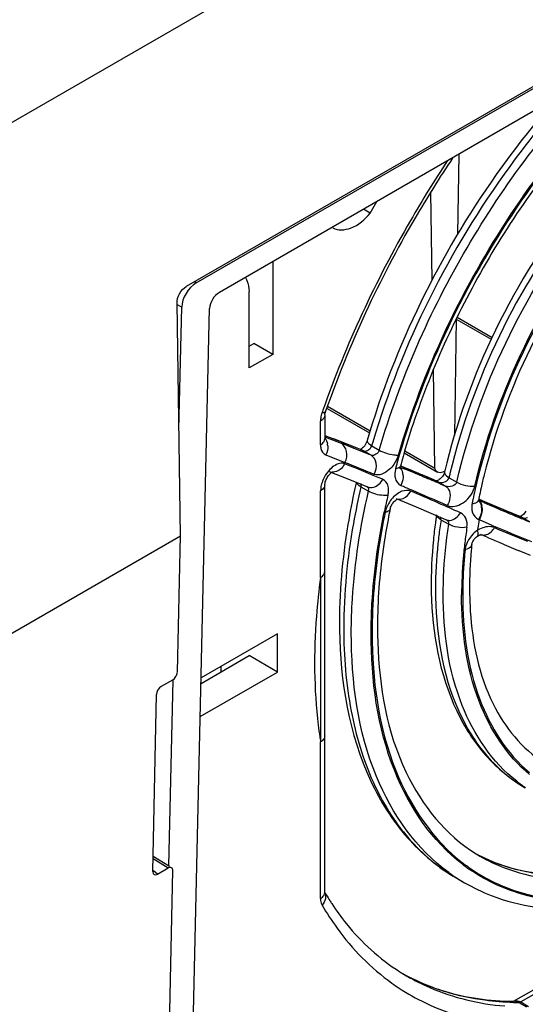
# Model space of a CAD drawing. Header units: inches. Extents: x 0 to 82.7, y 0 to 58.5.
# Tile 43 of 66: x 76.552 to 77.296, y 15.478 to 16.928. Entities that reach past the tile are written whole.
import ezdxf

# ---------------------------------------------------------------- set-up
doc = ezdxf.new("R2010")
doc.units = ezdxf.units.IN
doc.header["$LTSCALE"] = 4.547244
doc.header["$MEASUREMENT"] = 0
doc.layers.get('0').update_dxf_attribs({"linetype": 'CONTINUOUS'})

msp = doc.modelspace()

# ---------------------------------------------------------------- linework, layer by layer
at = {"color": 7, "linetype": 'CONTINUOUS'}
for p, q in [((78.7543, 18.0544), (75.4138, 16.1258)), ((78.4162, 17.4693), (76.7973, 16.5346)), ((76.8119, 16.54), (78.3848, 17.4481)), ((78.3492, 17.3939), (76.8459, 16.526)), ((77.1982, 16.7294), (77.1964, 16.6111)), ((77.0679, 16.6429), (77.0776, 16.6597)), ((77.1589, 16.5436), (77.1569, 16.6737)), ((77.0679, 16.6429), (77.0582, 16.6485)), ((76.9245, 16.5713), (76.9245, 16.4348)), ((76.8119, 16.54), (76.8093, 16.5415)), ((76.8897, 16.4147), (76.8897, 16.5272)), ((76.7886, 16.1675), (76.7836, 16.5103)), ((76.7836, 16.5083), (76.7905, 16.5041)), ((76.7863, 16.3242), (76.7905, 16.5041)), ((76.8004, 15.1426), (76.8316, 16.5021)), ((77.1945, 16.487), (77.1919, 16.3152)), ((77.1945, 16.4867), (77.2459, 16.457)), ((77.1958, 16.4895), (77.2472, 16.4598)), ((76.8897, 16.4468), (76.8967, 16.4508)), ((76.9245, 16.4348), (76.8967, 16.4508)), ((76.9245, 16.4348), (76.8897, 16.4147)), ((77.1632, 16.2673), (77.1609, 16.412)), ((77.0047, 16.3552), (77.067, 16.3192)), ((77.005, 16.3586), (77.068, 16.3222)), ((77.0011, 16.3455), (77.0011, 16.3466)), ((77.0011, 16.3455), (77.0011, 16.3103)), ((77.0019, 16.3504), (77.0023, 16.351)), ((76.9967, 16.3379), (76.9948, 16.3366)), ((76.9948, 16.3014), (76.9948, 16.3366)), ((77.0011, 16.3154), (77.0141, 16.3102)), ((77.0021, 16.3128), (77.0252, 16.3038)), ((77.0141, 16.3102), (77.0121, 16.3111)), ((77.0141, 16.3103), (77.0121, 16.3111)), ((77.0169, 16.3093), (77.0141, 16.3103)), ((77.0141, 16.3102), (77.0188, 16.3083)), ((77.0512, 16.2956), (77.0462, 16.2976)), ((77.0663, 16.3029), (77.0701, 16.3003)), ((77.0696, 16.299), (77.0701, 16.3003)), ((77.0701, 16.3003), (77.0813, 16.2938)), ((77.0026, 16.2867), (77.0307, 16.2757)), ((77.0562, 16.2936), (77.0512, 16.2956)), ((77.0538, 16.2944), (77.0561, 16.2935)), ((77.0561, 16.2935), (77.0579, 16.2927)), ((77.0562, 16.2936), (77.0562, 16.2936)), ((77.0571, 16.2932), (77.0562, 16.2936)), ((77.0579, 16.2927), (77.0571, 16.2932)), ((77.0691, 16.2863), (77.0579, 16.2927)), ((77.118, 16.2897), (77.167, 16.2614)), ((77.1189, 16.2928), (77.1632, 16.2673)), ((77.0307, 16.2757), (77.0301, 16.2738)), ((77.1058, 16.2686), (77.1053, 16.2668)), ((77.112, 16.2692), (77.1123, 16.2702)), ((77.112, 16.2688), (77.1164, 16.2669)), ((77.1121, 16.2696), (77.1123, 16.2702)), ((77.119, 16.2678), (77.1124, 16.2706)), ((77.1124, 16.2705), (77.1205, 16.2671)), ((77.011, 16.2609), (77.0119, 16.2615)), ((77.011, 16.2609), (77.0299, 16.2534)), ((77.1045, 16.2629), (77.1041, 16.2593)), ((77.123, 16.2661), (77.119, 16.2678)), ((77.1267, 16.2646), (77.123, 16.2661)), ((77.1345, 16.2614), (77.1267, 16.2646)), ((77.1359, 16.2606), (77.1437, 16.2573)), ((77.1581, 16.2514), (77.1502, 16.2547)), ((77.0011, 16.2427), (77.0012, 16.2435)), ((77.0011, 15.6425), (77.0011, 16.2427)), ((77.0299, 16.2534), (77.0554, 16.2432)), ((77.0468, 16.2432), (77.0463, 16.2412)), ((77.0543, 16.2396), (77.0654, 16.2332)), ((77.0554, 16.2432), (77.064, 16.2397)), ((77.1661, 16.248), (77.1581, 16.2514)), ((77.1595, 16.2507), (77.1654, 16.2482)), ((77.1654, 16.2482), (77.1675, 16.2473)), ((77.1661, 16.2486), (77.1655, 16.2484)), ((77.1671, 16.249), (77.1661, 16.2486)), ((77.1661, 16.248), (77.1661, 16.248)), ((77.1675, 16.2473), (77.1661, 16.248)), ((77.1788, 16.2408), (77.1675, 16.2473)), ((77.1708, 16.2442), (77.1788, 16.2408)), ((77.1835, 16.252), (77.1839, 16.2532)), ((77.1839, 16.2532), (77.1953, 16.2466)), ((76.9951, 16.2379), (76.9948, 16.2338)), ((76.9948, 16.1062), (76.9948, 16.2338)), ((77.1059, 16.2224), (77.1353, 16.2102)), ((77.1353, 16.2102), (77.1788, 16.1917)), ((77.2174, 16.2114), (77.2173, 16.2081)), ((77.2272, 16.2196), (77.2273, 16.2202)), ((77.2276, 16.2215), (77.2346, 16.2185)), ((77.2365, 16.2178), (77.2277, 16.2216)), ((77.2352, 16.2166), (77.2278, 16.2198)), ((77.268, 16.2045), (77.2365, 16.2178)), ((77.2898, 16.1953), (77.268, 16.2045)), ((77.2886, 16.196), (77.288, 16.1958)), ((77.2881, 16.1959), (77.2898, 16.1952)), ((77.172, 16.1912), (77.17, 16.1925)), ((77.172, 16.1912), (77.1834, 16.1846)), ((77.1788, 16.1917), (77.1801, 16.1911)), ((77.2274, 16.1917), (77.2281, 16.1914)), ((77.2281, 16.1914), (77.2467, 16.1835)), ((77.2905, 16.195), (77.2898, 16.1953)), ((77.2898, 16.1952), (77.2913, 16.1945)), ((77.2913, 16.1945), (77.2905, 16.195)), ((77.3026, 16.188), (77.2913, 16.1945)), ((75.4143, 15.374), (76.7887, 16.1675)), ((76.7841, 15.9672), (76.7886, 16.1675)), ((77.2263, 16.1733), (77.2257, 16.1755)), ((77.2302, 16.1691), (77.2308, 16.1692)), ((77.2304, 16.1695), (77.2305, 16.1695)), ((77.2398, 16.1655), (77.2304, 16.1695)), ((77.2947, 16.1424), (77.2858, 16.1461)), ((77.3036, 16.1387), (77.2947, 16.1424)), ((77.2024, 16.0805), (77.2041, 16.0811)), ((76.9315, 16.0233), (76.8191, 15.9584)), ((76.9315, 15.967), (76.9315, 16.0233)), ((77.0693, 16.0241), (77.0708, 16.0248)), ((76.8189, 15.9503), (76.8897, 15.9912)), ((76.9315, 15.967), (76.8897, 15.9912)), ((76.8178, 15.9014), (76.9315, 15.967)), ((76.8479, 15.9751), (76.8479, 15.967)), ((76.777, 15.9552), (76.7604, 15.9457)), ((76.7716, 15.6815), (76.7778, 15.9552)), ((76.7482, 15.6732), (76.7533, 15.9337)), ((76.9948, 15.8899), (76.9948, 15.8729)), ((76.9948, 15.8729), (76.9948, 15.864)), ((76.9948, 15.6336), (76.9948, 15.864)), ((76.7485, 15.6922), (76.7707, 15.6785)), ((76.7486, 15.6957), (76.7723, 15.681)), ((76.755, 15.6694), (76.749, 15.6743)), ((76.755, 15.6694), (76.7707, 15.6785)), ((76.7635, 15.053), (76.7775, 15.6746)), ((77.1955, 15.6632), (77.2067, 15.6567)), ((77.0011, 15.6416), (77.0011, 15.6434)), ((77.2788, 15.4822), (77.3093, 15.4997)), ((77.3201, 15.4987), (77.2896, 15.4811)), ((77.2783, 15.4821), (77.2799, 15.4821)), ((77.2867, 15.4802), (77.2979, 15.4738)), ((77.2896, 15.4811), (77.3007, 15.4747))]:
    msp.add_line(p, q, dxfattribs=at)
for points in [[(77.0605, 16.3016), (77.0593, 16.2998), (77.0579, 16.2982), (77.0566, 16.2969), (77.0553, 16.2958), (77.0542, 16.295), (77.0539, 16.2949)], [(77.0635, 16.3079), (77.0632, 16.307), (77.0625, 16.3053), (77.0616, 16.3034), (77.0605, 16.3016)], [(77.1116, 16.267), (77.1118, 16.2666), (77.1118, 16.2664), (77.1118, 16.2666), (77.1118, 16.2671), (77.1118, 16.268), (77.112, 16.2692)], [(77.1743, 16.2551), (77.1732, 16.2537), (77.172, 16.2524), (77.1707, 16.2513), (77.1694, 16.2503)], [(77.1774, 16.2613), (77.1772, 16.2604), (77.1767, 16.2592), (77.1761, 16.2579), (77.1753, 16.2565), (77.1743, 16.2551)], [(77.1694, 16.2503), (77.1682, 16.2496), (77.1671, 16.249)], [(77.0972, 16.2071), (77.0976, 16.2085), (77.098, 16.2099), (77.0987, 16.2114)], [(77.0987, 16.2114), (77.0995, 16.213), (77.1004, 16.2146), (77.1015, 16.2161)], [(77.1015, 16.2161), (77.1026, 16.2175), (77.1038, 16.2187)], [(77.1038, 16.2187), (77.1049, 16.2197), (77.106, 16.2206), (77.1069, 16.2212), (77.1077, 16.2216), (77.1078, 16.2216)], [(77.2272, 16.2184), (77.2272, 16.2184), (77.2272, 16.2185), (77.2272, 16.2189), (77.2272, 16.2196)], [(77.2933, 16.1992), (77.2919, 16.198), (77.2906, 16.1971), (77.2895, 16.1964), (77.2886, 16.196)], [(77.2971, 16.2039), (77.296, 16.2022), (77.2947, 16.2006), (77.2933, 16.1992)], [(77.2178, 16.1568), (77.2183, 16.158), (77.2189, 16.1593), (77.2197, 16.1607), (77.2206, 16.1621), (77.2217, 16.1635), (77.223, 16.1647), (77.2243, 16.1659), (77.2256, 16.1669), (77.226, 16.1672)], [(77.226, 16.1672), (77.2268, 16.1676), (77.2281, 16.1683), (77.2292, 16.1688), (77.2302, 16.1691)], [(77.2175, 16.155), (77.2176, 16.1558), (77.2178, 16.1568)], [(77.2896, 15.4811), (77.2893, 15.4809), (77.2889, 15.4807), (77.2886, 15.4806), (77.2883, 15.4805), (77.288, 15.4804), (77.2876, 15.4803), (77.2873, 15.4802), (77.287, 15.4802), (77.2867, 15.4802)]]:
    msp.add_lwpolyline(points, dxfattribs=at)
for centre, radius, start, end in [((77.0284, 16.3364), 0.0336, 172.7722, 177.4221), ((78.4527, 15.8418), 1.5415, 160.6544, 160.7792), ((77.0249, 16.3366), 0.0301, 177.4598, 179.9824), ((76.983, 16.2986), 0.0224, 4.1409, 10.9787), ((75.3878, 12.1648), 4.4532, 68.2738, 68.5421), ((75.4175, 12.2343), 4.3774, 68.3403, 68.5431), ((75.531, 12.4879), 4.098, 68.4724, 68.6151), ((75.2772, 11.8811), 4.7575, 68.073, 68.3393), ((75.4019, 12.1608), 4.4497, 68.271, 68.4722), ((75.2703, 11.8694), 4.7711, 68.1474, 68.2754), ((78.205, 15.9709), 1.1817, 163.5584, 163.8147), ((75.2614, 11.8086), 4.8288, 68.0157, 68.2695), ((78.1808, 15.9807), 1.107, 164.0778, 164.8434), ((75.3691, 12.146), 4.4495, 67.2973, 68.0751), ((75.4837, 12.4264), 4.1485, 67.463, 68.1051), ((78.192, 15.9725), 1.1258, 164.5845, 164.7495), ((78.1961, 15.9714), 1.1301, 164.4684, 164.5845), ((77.0126, 16.2759), 0.0146, 248.7069, 266.6931), ((77.1458, 16.2563), 0.0418, 165.3834, 170.839), ((77.0957, 16.2553), 0.0206, 8.6297, 15.7377), ((74.5236, 10.0063), 6.7763, 67.36433, 67.50297), ((74.3294, 9.5692), 7.2561, 67.24588, 67.37797), ((74.3345, 9.5524), 7.268, 67.23387, 67.36583), ((74.1934, 9.2492), 7.6039, 67.1174, 67.24582), ((74.1306, 9.0958), 7.7696, 67.05516, 67.18146), ((74.1927, 9.2153), 7.6337, 67.03821, 67.23152), ((78.0327, 16.0575), 0.8711, 166.61, 167.0188), ((78.0342, 16.0603), 0.8226, 166.147, 167.4996), ((78.0958, 16.0049), 1.0758, 167.3121, 167.5282), ((78.1024, 16.0035), 1.0825, 167.0333, 167.2022), ((75.4643, 12.3524), 4.2242, 66.8033, 67.0291), ((77.1835, 16.2499), 0.0394, 340.624, 346.28), ((78.1179, 15.9901), 1.051, 166.9557, 168.2654), ((74.9989, 11.2554), 5.414, 66.3759, 66.8463), ((74.4286, 9.9396), 6.85, 66.30525, 66.79005), ((78.0307, 16.0544), 0.8286, 167.4482, 168.3417), ((78.0056, 16.0667), 0.7933, 167.5009, 168.6004), ((77.1353, 16.1922), 0.0464, 147.5851, 162.5012), ((74.0447, 9.0721), 7.7967, 66.12253, 66.38093), ((77.2506, 16.2087), 0.0333, 169.3437, 175.4056), ((78.0145, 16.0578), 0.812, 168.4654, 168.8465), ((78.02, 16.0567), 0.8176, 168.3433, 168.4657), ((77.9894, 16.07), 0.7767, 168.6034, 168.8466), ((77.2106, 16.2074), 0.0213, 4.1321, 11.1393), ((77.2113, 16.2071), 0.0213, 4.0747, 11.0754), ((80.2413, 23.2376), 7.636, 246.81217, 246.94683), ((80.2269, 23.1767), 7.5759, 246.74006, 247.02161), ((80.0173, 22.711), 7.0636, 246.946, 247.08922), ((77.1342, 16.1925), 0.0453, 162.4972, 167.5796), ((78.0758, 16.0056), 0.9991, 168.3654, 168.7139), ((77.9169, 16.0863), 0.7597, 171.5231, 171.9287), ((79.9508, 22.5543), 6.8934, 247.09113, 247.2775), ((80.0086, 22.6625), 7.0173, 247.02366, 247.17167), ((77.9092, 16.0874), 0.7519, 171.9286, 172.3964), ((77.9293, 16.0768), 0.7658, 171.4108, 172.297), ((77.9564, 16.0729), 0.7379, 170.7629, 171.7353), ((79.3465, 21.1463), 5.3888, 247.0659, 247.7436), ((79.8735, 22.3415), 6.6689, 247.17162, 247.32455), ((77.9308, 16.0709), 0.7288, 172.2882, 173.1871), ((77.9547, 16.0677), 0.7529, 171.4103, 172.2883), ((77.9419, 16.075), 0.7232, 171.8781, 172.019), ((77.2484, 16.1399), 0.0422, 120.7546, 122.5559), ((77.9447, 16.0747), 0.726, 171.7376, 171.8781), ((79.8668, 22.3969), 6.7452, 247.18039, 247.62673), ((77.8964, 16.075), 0.6942, 173.1806, 175.041), ((77.8732, 16.0868), 0.6593, 174.0661, 174.8178), ((80.1997, 23.1177), 7.5561, 246.93869, 247.09205), ((79.9968, 22.6374), 7.0346, 247.09101, 247.3324), ((77.8885, 16.0763), 0.6846, 174.063, 175.3197), ((77.2409, 16.1433), 0.0335, 167.1979, 173.3872), ((77.8179, 16.091), 0.6038, 174.745, 180.2515), ((77.8344, 16.0798), 0.632, 174.9917, 179.9392), ((77.8303, 16.0805), 0.6263, 175.2682, 179.9499), ((128.2349, 15.9848), 51.2403, 179.86429, 180.10618), ((77.7405, 16.0973), 0.5828, 180.8507, 181.2968), ((77.7371, 16.0911), 0.523, 180.2955, 183.7584), ((77.7964, 16.0345), 0.7178, 178.8938, 180.8346), ((77.7653, 16.04), 0.7427, 180.678, 180.8514), ((77.7634, 16.0341), 0.6848, 180.8414, 181.914), ((77.6612, 15.9693), 0.6746, 186.8475, 188.3099), ((77.6397, 15.9662), 0.6529, 188.3141, 189.0009), ((77.4155, 15.9764), 0.2154, 232.2703, 236.466), ((77.3379, 15.9096), 0.2393, 241.5167, 244.8526), ((77.3487, 15.9024), 0.2385, 238.4139, 239.9528), ((77.3447, 15.9212), 0.2528, 241.7444, 242.8595), ((77.365, 15.895), 0.2657, 232.6095, 233.9766), ((77.365, 15.895), 0.2639, 232.7611, 233.8485), ((77.3643, 15.8941), 0.2646, 233.9771, 234.6673), ((77.3644, 15.8942), 0.2628, 233.8483, 235.4992), ((77.3637, 15.8933), 0.2636, 234.6668, 236.3041), ((77.3639, 15.8936), 0.2621, 235.4998, 236.2015), ((77.3418, 15.8904), 0.2699, 234.1134, 237.238), ((77.3407, 15.8889), 0.2681, 237.24, 239.994), ((77.0226, 15.6336), 0.0278, 179.9838, 182.6416), ((77.3499, 15.8473), 0.4045, 210.4292, 211.0257), ((77.3441, 15.8438), 0.3977, 211.0235, 212.4197), ((77.3379, 15.8399), 0.3905, 212.4217, 213.2134), ((77.0092, 15.6307), 0.0139, 206.0219, 210.2363), ((77.2762, 15.7853), 0.3076, 237.6038, 238.8), ((77.2722, 15.8043), 0.322, 240.9239, 242.2868), ((77.2652, 15.7922), 0.308, 241.202, 243.5536), ((77.2758, 15.7848), 0.3069, 238.8001, 240.0004), ((77.2665, 15.7947), 0.3108, 243.5569, 247.0754), ((77.2925, 15.7781), 0.3311, 234.4193, 236.6381), ((77.2887, 15.8958), 0.4156, 268.6184, 269.7337)]:
    msp.add_arc(centre, radius, start, end, dxfattribs=at)
for centre, major_axis, ratio, start_param, end_param in [((76.8113, 16.5162), (0.0153, 0.0252), 0.562212, 0.798284, 2.368802), ((76.7603, 15.9378), (0.0052, 0.00839), 0.565485, 0.811451, 2.379658), ((76.7552, 15.6773), (0.00521, 0.00841), 0.562543, 2.382879, 3.951086)]:
    msp.add_ellipse(centre, major_axis=major_axis, ratio=ratio, start_param=start_param, end_param=end_param, dxfattribs=at)
for points, knots in [([(77.7441, 17.0264), (77.6759, 17.006), (77.537, 16.9294), (77.359, 16.7577), (77.2104, 16.5378), (77.1407, 16.3703), (77.1162, 16.2844)], [0, 0, 0, 0, 0.212728, 0.463217, 0.733337, 1, 1, 1, 1]), ([(77.5387, 16.9261), (77.4355, 16.8479), (77.2574, 16.646), (77.1433, 16.4034), (77.1073, 16.274)], [0, 0, 0, 0, 0.490791, 1, 1, 1, 1]), ([(77.1095, 16.2865), (77.1459, 16.412), (77.2579, 16.6473), (77.4304, 16.844), (77.53, 16.9212)], [0, 0, 0, 0, 0.508983, 1, 1, 1, 1]), ([(77.6899, 16.9115), (77.6306, 16.8903), (77.5128, 16.8191), (77.365, 16.6661), (77.2464, 16.4761), (77.1941, 16.3335), (77.1774, 16.2613)], [0, 0, 0, 0, 0.220475, 0.472972, 0.74022, 1, 1, 1, 1]), ([(77.669, 16.8978), (77.6129, 16.8731), (77.5024, 16.799), (77.3161, 16.5967), (77.2185, 16.3986), (77.1853, 16.2592)], [0, 0, 0, 0, 0.223596, 0.477415, 1, 1, 1, 1]), ([(77.1953, 16.2466), (77.2277, 16.3871), (77.3253, 16.5871), (77.5124, 16.7914), (77.6238, 16.8663), (77.6804, 16.8912)], [0, 0, 0, 0, 0.522137, 0.776241, 1, 1, 1, 1]), ([(77.0813, 16.2938), (77.1114, 16.3978), (77.1996, 16.5977), (77.3305, 16.7727), (77.4061, 16.8497)], [0, 0, 0, 0, 0.500632, 1, 1, 1, 1]), ([(77.2217, 16.2405), (77.2525, 16.374), (77.3444, 16.5645), (77.5205, 16.7615), (77.6256, 16.8355), (77.6792, 16.8612)], [0, 0, 0, 0, 0.519851, 0.774185, 1, 1, 1, 1]), ([(77.6679, 16.8537), (77.6151, 16.8268), (77.5122, 16.7515), (77.3404, 16.5546), (77.2513, 16.3661), (77.222, 16.2345)], [0, 0, 0, 0, 0.227593, 0.482358, 1, 1, 1, 1]), ([(77.6798, 16.8475), (77.6287, 16.8239), (77.528, 16.7546), (77.3573, 16.5675), (77.2672, 16.3854), (77.2356, 16.2572)], [0, 0, 0, 0, 0.22297, 0.476869, 1, 1, 1, 1]), ([(77.3679, 16.8276), (77.3341, 16.7908), (77.2072, 16.6346), (77.1144, 16.4503), (77.0716, 16.3054)], [0, 0, 0, 0, 0.248344, 1, 1, 1, 1]), ([(77.3431, 16.813), (77.3111, 16.777), (77.1916, 16.6249), (77.1039, 16.4473), (77.0635, 16.3079)], [0, 0, 0, 0, 0.249347, 1, 1, 1, 1]), ([(77.1818, 16.7201), (77.1627, 16.6913), (77.0905, 16.5746), (77.0322, 16.4492), (76.9982, 16.3524)], [0, 0, 0, 0, 0.252061, 1, 1, 1, 1]), ([(77.1895, 16.7245), (77.17, 16.6953), (77.096, 16.577), (77.0366, 16.4495), (77.0023, 16.351)], [0, 0, 0, 0, 0.252063, 1, 1, 1, 1]), ([(77.0131, 16.6213), (77.0205, 16.6168), (77.0445, 16.6189), (77.0601, 16.6336), (77.0679, 16.6429)], [0, 0, 0, 0, 0.416544, 1, 1, 1, 1]), ([(76.8841, 16.5481), (76.8851, 16.5467), (76.8886, 16.5403), (76.8897, 16.5328), (76.8897, 16.5272)], [0, 0, 0, 0, 0.224526, 1, 1, 1, 1]), ([(76.9995, 16.3407), (76.9991, 16.3402), (76.9982, 16.3392), (76.9972, 16.3383), (76.9967, 16.3379)], [0, 0, 0, 0, 0.481559, 1, 1, 1, 1]), ([(77.0011, 16.3466), (77.0012, 16.3472), (77.0015, 16.3486), (77.0021, 16.3499), (77.0025, 16.3506)], [0, 0, 0, 0, 0.393661, 1, 1, 1, 1]), ([(76.9948, 16.3014), (76.9957, 16.302), (76.9988, 16.304), (77.0011, 16.3077), (77.0011, 16.3103)], [0, 0, 0, 0, 0.294966, 1, 1, 1, 1]), ([(76.9948, 16.3014), (76.9948, 16.2997), (76.9952, 16.2941), (76.9988, 16.2882), (77.0026, 16.2867)], [0, 0, 0, 0, 0.299965, 1, 1, 1, 1]), ([(77.0307, 16.2757), (77.0332, 16.2805), (77.0353, 16.2914), (77.0293, 16.3014), (77.0252, 16.3038)], [0, 0, 0, 0, 0.533763, 1, 1, 1, 1]), ([(77.0635, 16.3079), (77.0631, 16.3067), (77.0644, 16.3046), (77.0658, 16.3033), (77.0663, 16.3029)], [0, 0, 0, 0, 0.661503, 1, 1, 1, 1]), ([(77.0737, 16.2581), (77.0763, 16.263), (77.0788, 16.2737), (77.0731, 16.2839), (77.0691, 16.2863)], [0, 0, 0, 0, 0.540261, 1, 1, 1, 1]), ([(77.0813, 16.2938), (77.0878, 16.29), (77.0975, 16.287), (77.1073, 16.2864), (77.1095, 16.2865)], [0, 0, 0, 0, 0.776115, 1, 1, 1, 1]), ([(77.0301, 16.2738), (77.0286, 16.2744), (77.0204, 16.2751), (77.013, 16.2697), (77.0086, 16.2652)], [0, 0, 0, 0, 0.204251, 1, 1, 1, 1]), ([(77.0301, 16.2738), (77.0294, 16.2719), (77.0255, 16.2652), (77.0174, 16.261), (77.0118, 16.2614)], [0, 0, 0, 0, 0.270759, 1, 1, 1, 1]), ([(77.1028, 16.2727), (77.1008, 16.2699), (77.0938, 16.2616), (77.0809, 16.2552), (77.0737, 16.2581)], [0, 0, 0, 0, 0.305394, 1, 1, 1, 1]), ([(77.1053, 16.2668), (77.1062, 16.2669), (77.1085, 16.2672), (77.1113, 16.2682), (77.1121, 16.2696)], [0, 0, 0, 0, 0.330965, 1, 1, 1, 1]), ([(77.1041, 16.2593), (77.104, 16.2573), (77.1041, 16.2505), (77.1085, 16.2437), (77.1129, 16.2417)], [0, 0, 0, 0, 0.29288, 1, 1, 1, 1]), ([(77.1778, 16.2628), (77.1769, 16.2622), (77.1736, 16.2605), (77.1693, 16.2601), (77.167, 16.2614)], [0, 0, 0, 0, 0.298077, 1, 1, 1, 1]), ([(77.1774, 16.2613), (77.1773, 16.2607), (77.1777, 16.2569), (77.1813, 16.2547), (77.1839, 16.2532)], [0, 0, 0, 0, 0.177277, 1, 1, 1, 1]), ([(77.0011, 16.2427), (77.0011, 16.24), (76.9988, 16.2364), (76.9957, 16.2344), (76.9948, 16.2338)], [0, 0, 0, 0, 0.705034, 1, 1, 1, 1]), ([(77.0012, 16.2435), (77.0012, 16.2441), (77.0017, 16.247), (77.0028, 16.2498), (77.0039, 16.2519)], [0, 0, 0, 0, 0.188692, 1, 1, 1, 1]), ([(77.0543, 16.2396), (77.0501, 16.2218), (77.036, 16.1531), (77.0289, 16.0829), (77.0289, 16.0312)], [0, 0, 0, 0, 0.261554, 1, 1, 1, 1]), ([(77.0543, 16.2396), (77.0534, 16.2401), (77.0508, 16.2418), (77.0482, 16.2442), (77.0478, 16.2462)], [0, 0, 0, 0, 0.318175, 1, 1, 1, 1]), ([(77.0629, 16.2402), (77.0639, 16.2397), (77.0663, 16.2381), (77.0652, 16.2351), (77.0644, 16.2342)], [0, 0, 0, 0, 0.465341, 1, 1, 1, 1]), ([(77.094, 16.2273), (77.0951, 16.2321), (77.096, 16.2413), (77.0899, 16.2492), (77.0864, 16.2507)], [0, 0, 0, 0, 0.561839, 1, 1, 1, 1]), ([(77.1788, 16.2408), (77.1807, 16.2396), (77.1877, 16.2316), (77.1854, 16.219), (77.1813, 16.2121)], [0, 0, 0, 0, 0.214681, 1, 1, 1, 1]), ([(77.0454, 16.2373), (77.0415, 16.2196), (77.0283, 16.1517), (77.0221, 16.0824), (77.0227, 16.0313)], [0, 0, 0, 0, 0.261037, 1, 1, 1, 1]), ([(77.0401, 16.0249), (77.0401, 16.0415), (77.0424, 16.1116), (77.0534, 16.1812), (77.0654, 16.2332)], [0, 0, 0, 0, 0.238234, 1, 1, 1, 1]), ([(77.094, 16.2273), (77.0918, 16.227), (77.082, 16.2268), (77.072, 16.2294), (77.0654, 16.2332)], [0, 0, 0, 0, 0.228053, 1, 1, 1, 1]), ([(77.1276, 16.2333), (77.1236, 16.2349), (77.1168, 16.2345), (77.1114, 16.2317), (77.1099, 16.2309)], [0, 0, 0, 0, 0.714845, 1, 1, 1, 1]), ([(77.1813, 16.2121), (77.1882, 16.2092), (77.2071, 16.214), (77.2176, 16.2282), (77.2206, 16.2368)], [0, 0, 0, 0, 0.450408, 1, 1, 1, 1]), ([(77.2178, 16.2149), (77.2191, 16.215), (77.2226, 16.2156), (77.2269, 16.2178), (77.2273, 16.2202)], [0, 0, 0, 0, 0.335878, 1, 1, 1, 1]), ([(77.0693, 16.0241), (77.0693, 16.0386), (77.0711, 16.0989), (77.0795, 16.1589), (77.0889, 16.2038)], [0, 0, 0, 0, 0.239294, 1, 1, 1, 1]), ([(77.0899, 16.2023), (77.0868, 16.1871), (77.0761, 16.1285), (77.0708, 16.0689), (77.0708, 16.0248)], [0, 0, 0, 0, 0.260454, 1, 1, 1, 1]), ([(77.096, 16.2011), (77.0934, 16.1881), (77.0844, 16.1376), (77.0795, 16.0863), (77.0787, 16.0483)], [0, 0, 0, 0, 0.259498, 1, 1, 1, 1]), ([(77.0972, 16.2071), (77.0968, 16.2051), (77.0937, 16.2031), (77.0909, 16.2024), (77.0899, 16.2023)], [0, 0, 0, 0, 0.675231, 1, 1, 1, 1]), ([(77.1801, 16.1911), (77.1817, 16.1905), (77.1901, 16.1892), (77.1974, 16.196), (77.2006, 16.2015)], [0, 0, 0, 0, 0.217119, 1, 1, 1, 1]), ([(77.2102, 16.1802), (77.2108, 16.1845), (77.2105, 16.1934), (77.2041, 16.1999), (77.2006, 16.2015)], [0, 0, 0, 0, 0.534043, 1, 1, 1, 1]), ([(77.2173, 16.2081), (77.2174, 16.2063), (77.2182, 16.1997), (77.223, 16.1937), (77.2274, 16.1917)], [0, 0, 0, 0, 0.275172, 1, 1, 1, 1]), ([(77.1638, 16.1869), (77.1627, 16.1785), (77.1589, 16.1459), (77.1574, 16.113), (77.1577, 16.0886)], [0, 0, 0, 0, 0.25704, 1, 1, 1, 1]), ([(77.172, 16.1912), (77.1721, 16.1918), (77.1721, 16.1931), (77.1716, 16.1943), (77.1713, 16.1949)], [0, 0, 0, 0, 0.498979, 1, 1, 1, 1]), ([(77.1754, 16.0822), (77.1754, 16.0905), (77.1761, 16.1247), (77.1795, 16.1589), (77.1834, 16.1846)], [0, 0, 0, 0, 0.242044, 1, 1, 1, 1]), ([(77.2508, 16.1796), (77.2491, 16.1803), (77.2409, 16.1823), (77.2323, 16.1794), (77.2268, 16.1762)], [0, 0, 0, 0, 0.224163, 1, 1, 1, 1]), ([(77.1703, 16.1794), (77.1693, 16.1717), (77.1657, 16.1416), (77.164, 16.1112), (77.164, 16.0887)], [0, 0, 0, 0, 0.257156, 1, 1, 1, 1]), ([(77.226, 16.1672), (77.2271, 16.1679), (77.227, 16.1707), (77.2265, 16.1726), (77.2263, 16.1733)], [0, 0, 0, 0, 0.637747, 1, 1, 1, 1]), ([(77.2305, 16.1695), (77.231, 16.1693), (77.2321, 16.1689), (77.2332, 16.1688), (77.2338, 16.1687)], [0, 0, 0, 0, 0.495784, 1, 1, 1, 1]), ([(77.2175, 16.155), (77.2174, 16.1541), (77.2157, 16.1499), (77.211, 16.148), (77.2076, 16.1472)], [0, 0, 0, 0, 0.199022, 1, 1, 1, 1]), ([(76.9948, 16.1062), (76.9958, 16.1068), (76.9988, 16.1088), (77.0011, 16.1124), (77.0011, 16.115)], [0, 0, 0, 0, 0.295002, 1, 1, 1, 1]), ([(76.9948, 16.1062), (76.9923, 16.0873), (76.9846, 16.0151), (76.985, 15.9419), (76.9913, 15.8888)], [0, 0, 0, 0, 0.263556, 1, 1, 1, 1]), ([(77.1578, 16.0841), (77.1592, 16.0247), (77.1743, 15.9367), (77.2343, 15.8424), (77.2745, 15.8091), (77.2961, 15.7966)], [0, 0, 0, 0, 0.537993, 0.774833, 1, 1, 1, 1]), ([(77.164, 16.0887), (77.164, 16.0278), (77.177, 15.9381), (77.2357, 15.8419), (77.275, 15.8088), (77.2961, 15.7966)], [0, 0, 0, 0, 0.54766, 0.781553, 1, 1, 1, 1]), ([(77.2836, 15.8061), (77.2474, 15.8341), (77.1882, 15.9236), (77.1754, 16.0266), (77.1754, 16.0822)], [0, 0, 0, 0, 0.452226, 1, 1, 1, 1]), ([(77.3025, 15.8159), (77.2687, 15.8438), (77.2144, 15.9297), (77.2024, 16.0276), (77.2024, 16.0805)], [0, 0, 0, 0, 0.453078, 1, 1, 1, 1]), ([(77.2041, 16.0811), (77.2041, 16.0289), (77.2158, 15.9321), (77.269, 15.8468), (77.3021, 15.8189)], [0, 0, 0, 0, 0.546583, 1, 1, 1, 1]), ([(77.2152, 16.0568), (77.2183, 16.0099), (77.235, 15.9242), (77.2913, 15.8539), (77.3234, 15.8334)], [0, 0, 0, 0, 0.552346, 1, 1, 1, 1]), ([(77.0227, 16.029), (77.0238, 15.9533), (77.042, 15.8413), (77.1175, 15.7211), (77.1681, 15.679), (77.1953, 15.6633)], [0, 0, 0, 0, 0.540147, 0.776315, 1, 1, 1, 1]), ([(77.0289, 16.0312), (77.029, 15.9905), (77.0351, 15.9131), (77.0665, 15.8067), (77.1192, 15.7203), (77.1688, 15.6786), (77.1953, 15.6633)], [0, 0, 0, 0, 0.289774, 0.549027, 0.782221, 1, 1, 1, 1]), ([(77.1835, 15.6717), (77.1357, 15.7063), (77.0568, 15.8204), (77.0401, 15.9532), (77.0401, 16.0249)], [0, 0, 0, 0, 0.451412, 1, 1, 1, 1]), ([(77.2036, 15.6839), (77.1587, 15.7182), (77.0852, 15.8284), (77.0693, 15.9555), (77.0693, 16.0241)], [0, 0, 0, 0, 0.452057, 1, 1, 1, 1]), ([(77.0708, 16.0248), (77.0708, 15.9563), (77.0867, 15.8293), (77.1603, 15.7192), (77.2053, 15.685)], [0, 0, 0, 0, 0.54797, 1, 1, 1, 1]), ([(77.079, 16.0112), (77.0812, 15.9458), (77.1006, 15.8257), (77.1788, 15.7269), (77.2237, 15.6993)], [0, 0, 0, 0, 0.554031, 1, 1, 1, 1]), ([(77.0011, 15.8729), (77.0011, 15.8703), (76.9988, 15.8666), (76.9958, 15.8646), (76.9948, 15.864)], [0, 0, 0, 0, 0.705064, 1, 1, 1, 1]), ([(77.4031, 15.6697), (77.3874, 15.6677), (77.3285, 15.6637), (77.2679, 15.6765), (77.2294, 15.6963)], [0, 0, 0, 0, 0.266811, 1, 1, 1, 1]), ([(77.2294, 15.6959), (77.2409, 15.6892), (77.2906, 15.6655), (77.3473, 15.6585), (77.3888, 15.6609)], [0, 0, 0, 0, 0.241887, 1, 1, 1, 1]), ([(77.2362, 15.693), (77.2482, 15.6873), (77.3013, 15.6675), (77.36, 15.6663), (77.4026, 15.6726)], [0, 0, 0, 0, 0.236024, 1, 1, 1, 1]), ([(77.3833, 15.6284), (77.3536, 15.6277), (77.295, 15.6339), (77.241, 15.6583), (77.2175, 15.674)], [0, 0, 0, 0, 0.513033, 1, 1, 1, 1]), ([(77.2182, 15.6758), (77.242, 15.6598), (77.297, 15.6352), (77.3567, 15.6293), (77.387, 15.6301)], [0, 0, 0, 0, 0.486596, 1, 1, 1, 1]), ([(77.2067, 15.6567), (77.2193, 15.6495), (77.2733, 15.6235), (77.3349, 15.6154), (77.38, 15.6176)], [0, 0, 0, 0, 0.243829, 1, 1, 1, 1]), ([(76.9948, 15.6336), (76.9957, 15.6342), (76.9988, 15.6362), (77.0011, 15.6398), (77.0011, 15.6425)], [0, 0, 0, 0, 0.294966, 1, 1, 1, 1]), ([(76.9971, 15.6237), (77.0039, 15.6121), (77.0319, 15.5688), (77.0688, 15.531), (77.0999, 15.5088)], [0, 0, 0, 0, 0.259776, 1, 1, 1, 1]), ([(77.0113, 15.626), (77.018, 15.6157), (77.0459, 15.5772), (77.0817, 15.5445), (77.1114, 15.5257)], [0, 0, 0, 0, 0.259918, 1, 1, 1, 1]), ([(77.1224, 15.519), (77.1331, 15.5128), (77.178, 15.4902), (77.2281, 15.4783), (77.2659, 15.4752)], [0, 0, 0, 0, 0.245475, 1, 1, 1, 1]), ([(77.2786, 15.4803), (77.2646, 15.4807), (77.2109, 15.4846), (77.1578, 15.5007), (77.1225, 15.5192)], [0, 0, 0, 0, 0.259789, 1, 1, 1, 1]), ([(77.1104, 15.5016), (77.1228, 15.4934), (77.1755, 15.4635), (77.2363, 15.4489), (77.2817, 15.446)], [0, 0, 0, 0, 0.24566, 1, 1, 1, 1]), ([(77.1454, 15.5084), (77.1555, 15.5042), (77.1982, 15.4887), (77.244, 15.4824), (77.2783, 15.4821)], [0, 0, 0, 0, 0.242223, 1, 1, 1, 1]), ([(77.2788, 15.4822), (77.2811, 15.4835), (77.2854, 15.4832), (77.2887, 15.4816), (77.2896, 15.4811)], [0, 0, 0, 0, 0.705037, 1, 1, 1, 1])]:
    msp.add_open_spline(points, degree=3, knots=knots, dxfattribs=at)
for points in [[(76.7836, 16.5102), (76.7834, 16.5195), (76.7892, 16.5299), (76.7973, 16.5346)], [(76.8459, 16.526), (76.8379, 16.5213), (76.8318, 16.5113), (76.8316, 16.5021)], [(76.9971, 16.3493), (76.9962, 16.3465), (76.9954, 16.3436), (76.9951, 16.3407)], [(76.9971, 16.3493), (76.9988, 16.3493), (77.0008, 16.3492), (77.0019, 16.3504)], [(77.0011, 16.3455), (77.0011, 16.3438), (77.0005, 16.3421), (76.9995, 16.3407)], [(77.0012, 16.3113), (77.0031, 16.3089), (77.0044, 16.3059), (77.005, 16.3029)], [(77.0054, 16.3002), (77.0057, 16.2956), (77.0047, 16.2908), (77.0026, 16.2867)], [(77.0661, 16.2946), (77.0676, 16.2958), (77.0688, 16.2973), (77.0696, 16.299)], [(77.0579, 16.2927), (77.0605, 16.2916), (77.064, 16.2928), (77.0661, 16.2946)], [(77.0813, 16.2938), (77.0799, 16.2892), (77.0735, 16.2844), (77.0691, 16.2863)], [(77.1095, 16.2865), (77.108, 16.2816), (77.1057, 16.2769), (77.1028, 16.2727)], [(77.0006, 16.2543), (76.9992, 16.2517), (76.9979, 16.2489), (76.997, 16.246)], [(77.0086, 16.2652), (77.0055, 16.2619), (77.0028, 16.2583), (77.0006, 16.2543)], [(77.0039, 16.2519), (77.0049, 16.2539), (77.0061, 16.2558), (77.0076, 16.2575)], [(77.0076, 16.2575), (77.0086, 16.2588), (77.0098, 16.2599), (77.011, 16.2609)], [(77.1118, 16.2677), (77.1136, 16.2658), (77.1148, 16.2634), (77.1155, 16.2609)], [(77.1161, 16.2584), (77.1169, 16.2528), (77.1156, 16.2467), (77.1129, 16.2417)], [(77.167, 16.2614), (77.165, 16.2626), (77.1637, 16.265), (77.1632, 16.2673)], [(76.997, 16.246), (76.9961, 16.2434), (76.9954, 16.2407), (76.9951, 16.2379)], [(77.0543, 16.2396), (77.0546, 16.2413), (77.055, 16.2433), (77.054, 16.2447)], [(77.064, 16.2397), (77.0667, 16.2386), (77.0699, 16.2385), (77.0727, 16.2392)], [(77.0727, 16.2392), (77.0785, 16.2407), (77.0836, 16.2455), (77.0864, 16.2507)], [(77.1675, 16.2473), (77.1701, 16.246), (77.1734, 16.2459), (77.1763, 16.2466)], [(77.1763, 16.2466), (77.1792, 16.2474), (77.1822, 16.2493), (77.1835, 16.252)], [(77.1953, 16.2466), (77.194, 16.2409), (77.1841, 16.2383), (77.1788, 16.2408)], [(77.1953, 16.2466), (77.2031, 16.2421), (77.2127, 16.2403), (77.2217, 16.2405)], [(77.1099, 16.2309), (77.1043, 16.2276), (77.0996, 16.2226), (77.0961, 16.2171)], [(77.1164, 16.2227), (77.1212, 16.2247), (77.1251, 16.2288), (77.1276, 16.2333)], [(77.1059, 16.2224), (77.1092, 16.2211), (77.1132, 16.2214), (77.1164, 16.2227)], [(77.2272, 16.2195), (77.2295, 16.2175), (77.2309, 16.2145), (77.2315, 16.2115)], [(77.2273, 16.2198), (77.2299, 16.2178), (77.2316, 16.2144), (77.2322, 16.2112)], [(77.17, 16.1925), (77.1683, 16.1937), (77.1667, 16.1952), (77.166, 16.1971)], [(77.2316, 16.2033), (77.231, 16.1992), (77.2295, 16.1952), (77.2274, 16.1917)], [(77.2323, 16.2029), (77.2317, 16.1989), (77.2302, 16.1949), (77.2281, 16.1914)], [(77.2318, 16.2089), (77.232, 16.207), (77.2319, 16.2051), (77.2316, 16.2033)], [(77.2326, 16.2086), (77.2327, 16.2067), (77.2326, 16.2048), (77.2323, 16.2029)], [(77.1796, 16.1914), (77.1818, 16.1901), (77.1838, 16.1872), (77.1834, 16.1846)], [(77.2102, 16.1802), (77.2013, 16.1785), (77.1913, 16.1801), (77.1834, 16.1846)], [(77.2913, 16.1945), (77.2938, 16.1934), (77.2969, 16.1935), (77.2995, 16.1945)], [(77.2168, 16.1676), (77.2127, 16.1628), (77.2096, 16.1569), (77.2082, 16.1507)], [(77.2257, 16.1755), (77.2224, 16.1733), (77.2194, 16.1706), (77.2168, 16.1676)], [(77.2338, 16.1687), (77.2355, 16.1686), (77.2373, 16.1688), (77.239, 16.1694)], [(77.239, 16.1694), (77.2439, 16.171), (77.2481, 16.1752), (77.2508, 16.1796)], [(76.777, 15.9552), (76.781, 15.9575), (76.784, 15.9624), (76.7841, 15.967)], [(76.7757, 15.6789), (76.7742, 15.6798), (76.7722, 15.6793), (76.7707, 15.6785)], [(76.7776, 15.6742), (76.7776, 15.6759), (76.7771, 15.678), (76.7757, 15.6789)], [(76.9948, 15.6323), (76.9949, 15.6297), (76.9955, 15.627), (76.9966, 15.6246)], [(77.0019, 15.6328), (77.0011, 15.6294), (76.9994, 15.6263), (76.9971, 15.6237)], [(77.0012, 15.6421), (77.0024, 15.6393), (77.0026, 15.6358), (77.0019, 15.6328)], [(77.2867, 15.4802), (77.2847, 15.4814), (77.2823, 15.4821), (77.2799, 15.4821)]]:
    msp.add_open_spline(points, degree=3, dxfattribs=at)

doc.saveas('drawing.dxf')
